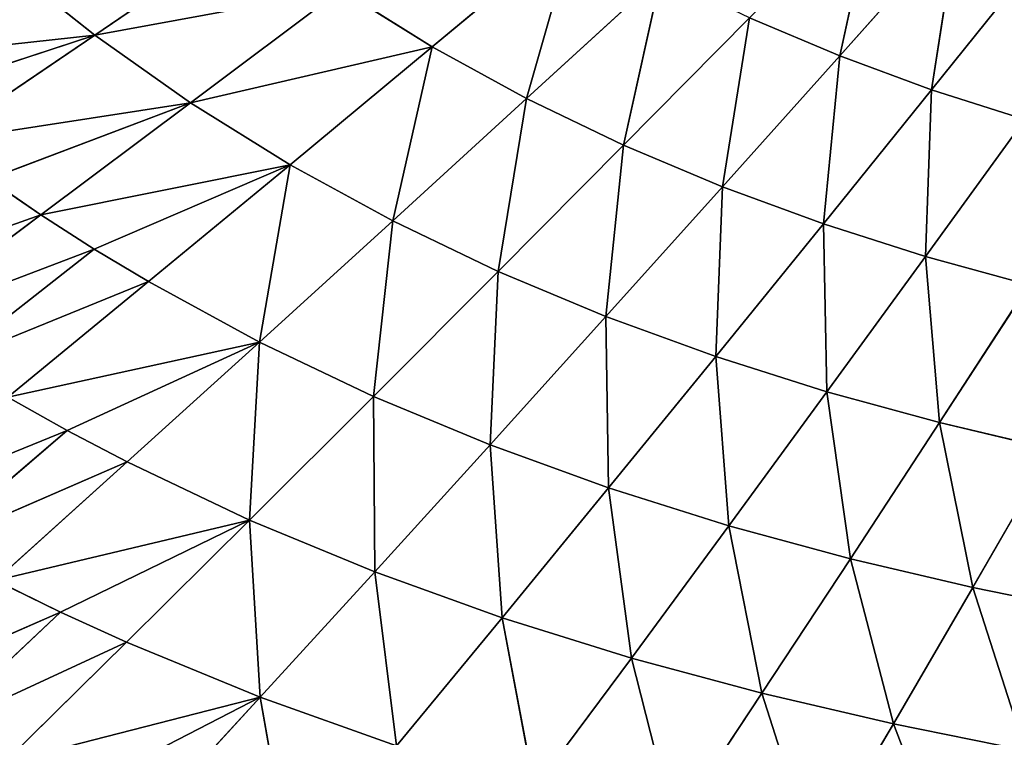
# Model space of a CAD drawing. Extents: x 0 to 605, y 0 to 400.
# Tile 241 of 256: x 208 to 254, y 104 to 138. Entities that reach past the tile are written whole.
import ezdxf

# ---------------------------------------------------------------- set-up
doc = ezdxf.new("R2010")
doc.units = 0
doc.header["$LTSCALE"] = 25.4
doc.layers.get('0').update_dxf_attribs({"linetype": 'CONTINUOUS'})

# ---------------------------------------------------------------- blocks, each defined once
blk = doc.blocks.new('ATLANTA610_-_S_STL')
at = {"color": 0}
for p, q in [((220.931, 34.118, 302.026), (219.474, 32.551, 293.839)), ((220.931, 34.118, 302.026), (219.474, 32.551, 293.839)), ((200.995, 33.674, 293.846), (210.142, 32.366, 289.86)), ((200.995, 33.674, 293.846), (210.142, 32.366, 289.86)), ((204.229, 33.742, 295.417), (210.142, 32.366, 289.86)), ((204.229, 33.742, 295.417), (210.142, 32.366, 289.86)), ((204.229, 33.742, 295.417), (213.219, 32.426, 291.264)), ((204.229, 33.742, 295.417), (213.219, 32.426, 291.264)), ((207.502, 33.813, 296.903), (213.219, 32.426, 291.264)), ((207.502, 33.813, 296.903), (213.219, 32.426, 291.264)), ((219.474, 32.551, 293.839), (210.813, 33.886, 298.304)), ((219.474, 32.551, 293.839), (210.813, 33.886, 298.304)), ((219.474, 32.551, 293.839), (214.157, 33.961, 299.624)), ((219.474, 32.551, 293.839), (214.157, 33.961, 299.624)), ((249.081, 31.791, 295.075), (251.98, 33.272, 302.667)), ((249.081, 31.791, 295.075), (251.98, 33.272, 302.667)), ((232.299, 32.822, 298.111), (230.788, 31.429, 290.121)), ((232.299, 32.822, 298.111), (230.788, 31.429, 290.121)), ((232.299, 32.822, 298.111), (236.829, 31.545, 292.005)), ((232.299, 32.822, 298.111), (236.829, 31.545, 292.005)), ((236.829, 31.545, 292.005), (238.824, 32.966, 299.848)), ((236.829, 31.545, 292.005), (238.824, 32.966, 299.848)), ((242.934, 31.665, 293.648), (238.824, 32.966, 299.848)), ((242.934, 31.665, 293.648), (238.824, 32.966, 299.848)), ((245.394, 33.117, 301.354), (242.934, 31.665, 293.648)), ((245.394, 33.117, 301.354), (242.934, 31.665, 293.648)), ((245.394, 33.117, 301.354), (249.081, 31.791, 295.075)), ((245.394, 33.117, 301.354), (249.081, 31.791, 295.075)), ((213.253, 31.115, 282.834), (204.102, 32.253, 286.807)), ((213.253, 31.115, 282.834), (204.102, 32.253, 286.807)), ((210.445, 31.069, 281.361), (204.102, 32.253, 286.807)), ((210.445, 31.069, 281.361), (204.102, 32.253, 286.807)), ((210.142, 32.366, 289.86), (207.102, 32.308, 288.375)), ((210.142, 32.366, 289.86), (207.102, 32.308, 288.375)), ((213.253, 31.115, 282.834), (207.102, 32.308, 288.375)), ((213.253, 31.115, 282.834), (207.102, 32.308, 288.375)), ((213.219, 32.426, 291.264), (210.142, 32.366, 289.86)), ((213.219, 32.426, 291.264), (210.142, 32.366, 289.86)), ((218.977, 31.214, 285.551), (210.142, 32.366, 289.86)), ((218.977, 31.214, 285.551), (210.142, 32.366, 289.86)), ((219.474, 32.551, 293.839), (213.219, 32.426, 291.264)), ((219.474, 32.551, 293.839), (213.219, 32.426, 291.264)), ((218.977, 31.214, 285.551), (213.219, 32.426, 291.264)), ((218.977, 31.214, 285.551), (213.219, 32.426, 291.264)), ((219.474, 32.551, 293.839), (218.977, 31.214, 285.551)), ((219.474, 32.551, 293.839), (218.977, 31.214, 285.551)), ((219.474, 32.551, 293.839), (225.842, 32.683, 296.115)), ((219.474, 32.551, 293.839), (225.842, 32.683, 296.115)), ((219.474, 32.551, 293.839), (224.83, 31.318, 287.975)), ((219.474, 32.551, 293.839), (224.83, 31.318, 287.975)), ((225.842, 32.683, 296.115), (224.83, 31.318, 287.975)), ((225.842, 32.683, 296.115), (224.83, 31.318, 287.975)), ((225.842, 32.683, 296.115), (230.788, 31.429, 290.121)), ((225.842, 32.683, 296.115), (230.788, 31.429, 290.121)), ((201.145, 32.199, 285.155), (210.445, 31.069, 281.361)), ((201.145, 32.199, 285.155), (210.445, 31.069, 281.361)), ((249.081, 31.791, 295.075), (242.934, 31.665, 293.648)), ((249.081, 31.791, 295.075), (242.934, 31.665, 293.648)), ((249.081, 31.791, 295.075), (247.071, 30.531, 287.361)), ((249.081, 31.791, 295.075), (247.071, 30.531, 287.361)), ((249.081, 31.791, 295.075), (255.242, 31.921, 296.322)), ((249.081, 31.791, 295.075), (255.242, 31.921, 296.322)), ((249.081, 31.791, 295.075), (252.792, 30.634, 288.704)), ((249.081, 31.791, 295.075), (252.792, 30.634, 288.704)), ((252.792, 30.634, 288.704), (255.242, 31.921, 296.322)), ((252.792, 30.634, 288.704), (255.242, 31.921, 296.322)), ((218.977, 31.214, 285.551), (224.83, 31.318, 287.975)), ((218.977, 31.214, 285.551), (224.83, 31.318, 287.975)), ((224.83, 31.318, 287.975), (224.773, 30.157, 279.769)), ((224.83, 31.318, 287.975), (224.773, 30.157, 279.769)), ((224.83, 31.318, 287.975), (230.788, 31.429, 290.121)), ((224.83, 31.318, 287.975), (230.788, 31.429, 290.121)), ((224.83, 31.318, 287.975), (230.221, 30.244, 282.038)), ((224.83, 31.318, 287.975), (230.221, 30.244, 282.038)), ((230.788, 31.429, 290.121), (230.221, 30.244, 282.038)), ((230.788, 31.429, 290.121), (230.221, 30.244, 282.038)), ((236.829, 31.545, 292.005), (230.788, 31.429, 290.121)), ((236.829, 31.545, 292.005), (230.788, 31.429, 290.121)), ((235.766, 30.335, 284.049), (230.788, 31.429, 290.121)), ((235.766, 30.335, 284.049), (230.788, 31.429, 290.121)), ((236.829, 31.545, 292.005), (235.766, 30.335, 284.049)), ((236.829, 31.545, 292.005), (235.766, 30.335, 284.049)), ((236.829, 31.545, 292.005), (242.934, 31.665, 293.648)), ((236.829, 31.545, 292.005), (242.934, 31.665, 293.648)), ((236.829, 31.545, 292.005), (241.389, 30.431, 285.816)), ((236.829, 31.545, 292.005), (241.389, 30.431, 285.816)), ((241.389, 30.431, 285.816), (242.934, 31.665, 293.648)), ((241.389, 30.431, 285.816), (242.934, 31.665, 293.648)), ((247.071, 30.531, 287.361), (242.934, 31.665, 293.648)), ((247.071, 30.531, 287.361), (242.934, 31.665, 293.648)), ((199.651, 30.9, 274.674), (209.227, 29.93, 271.277)), ((199.651, 30.9, 274.674), (209.227, 29.93, 271.277)), ((202.278, 30.939, 276.464), (209.227, 29.93, 271.277)), ((202.278, 30.939, 276.464), (209.227, 29.93, 271.277)), ((202.278, 30.939, 276.464), (211.719, 29.964, 272.875)), ((202.278, 30.939, 276.464), (211.719, 29.964, 272.875)), ((204.955, 30.981, 278.176), (211.719, 29.964, 272.875)), ((204.955, 30.981, 278.176), (211.719, 29.964, 272.875)), ((204.955, 30.981, 278.176), (214.255, 30, 274.4)), ((204.955, 30.981, 278.176), (214.255, 30, 274.4)), ((207.678, 31.024, 279.808), (210.445, 31.069, 281.361)), ((207.678, 31.024, 279.808), (210.445, 31.069, 281.361)), ((207.678, 31.024, 279.808), (214.255, 30, 274.4)), ((207.678, 31.024, 279.808), (214.255, 30, 274.4)), ((213.253, 31.115, 282.834), (210.445, 31.069, 281.361)), ((213.253, 31.115, 282.834), (210.445, 31.069, 281.361)), ((219.444, 30.076, 277.228), (210.445, 31.069, 281.361)), ((219.444, 30.076, 277.228), (210.445, 31.069, 281.361)), ((213.253, 31.115, 282.834), (218.977, 31.214, 285.551)), ((213.253, 31.115, 282.834), (218.977, 31.214, 285.551)), ((219.444, 30.076, 277.228), (213.253, 31.115, 282.834)), ((219.444, 30.076, 277.228), (213.253, 31.115, 282.834)), ((218.977, 31.214, 285.551), (219.444, 30.076, 277.228)), ((218.977, 31.214, 285.551), (219.444, 30.076, 277.228)), ((218.977, 31.214, 285.551), (224.773, 30.157, 279.769)), ((218.977, 31.214, 285.551), (224.773, 30.157, 279.769)), ((241.389, 30.431, 285.816), (235.766, 30.335, 284.049)), ((241.389, 30.431, 285.816), (235.766, 30.335, 284.049)), ((240.774, 29.383, 277.905), (241.389, 30.431, 285.816)), ((240.774, 29.383, 277.905), (241.389, 30.431, 285.816)), ((241.389, 30.431, 285.816), (247.071, 30.531, 287.361)), ((241.389, 30.431, 285.816), (247.071, 30.531, 287.361)), ((241.389, 30.431, 285.816), (245.976, 29.461, 279.553)), ((241.389, 30.431, 285.816), (245.976, 29.461, 279.553)), ((245.976, 29.461, 279.553), (247.071, 30.531, 287.361)), ((245.976, 29.461, 279.553), (247.071, 30.531, 287.361)), ((252.792, 30.634, 288.704), (247.071, 30.531, 287.361)), ((252.792, 30.634, 288.704), (247.071, 30.531, 287.361)), ((251.232, 29.543, 280.994), (247.071, 30.531, 287.361)), ((251.232, 29.543, 280.994), (247.071, 30.531, 287.361)), ((252.792, 30.634, 288.704), (251.232, 29.543, 280.994)), ((252.792, 30.634, 288.704), (251.232, 29.543, 280.994)), ((252.792, 30.634, 288.704), (258.526, 30.741, 289.882)), ((252.792, 30.634, 288.704), (258.526, 30.741, 289.882)), ((252.792, 30.634, 288.704), (256.525, 29.627, 282.251)), ((252.792, 30.634, 288.704), (256.525, 29.627, 282.251)), ((206.781, 29.897, 269.606), (209.227, 29.93, 271.277)), ((206.781, 29.897, 269.606), (209.227, 29.93, 271.277)), ((209.227, 29.93, 271.277), (211.719, 29.964, 272.875)), ((209.227, 29.93, 271.277), (211.719, 29.964, 272.875)), ((216.218, 29.052, 266.037), (209.227, 29.93, 271.277)), ((216.218, 29.052, 266.037), (209.227, 29.93, 271.277)), ((211.719, 29.964, 272.875), (214.255, 30, 274.4)), ((211.719, 29.964, 272.875), (214.255, 30, 274.4)), ((220.871, 29.109, 268.936), (211.719, 29.964, 272.875)), ((220.871, 29.109, 268.936), (211.719, 29.964, 272.875)), ((219.444, 30.076, 277.228), (214.255, 30, 274.4)), ((219.444, 30.076, 277.228), (214.255, 30, 274.4)), ((220.871, 29.109, 268.936), (214.255, 30, 274.4)), ((220.871, 29.109, 268.936), (214.255, 30, 274.4)), ((219.444, 30.076, 277.228), (224.773, 30.157, 279.769)), ((219.444, 30.076, 277.228), (224.773, 30.157, 279.769)), ((219.444, 30.076, 277.228), (220.871, 29.109, 268.936)), ((219.444, 30.076, 277.228), (220.871, 29.109, 268.936)), ((219.444, 30.076, 277.228), (225.672, 29.171, 271.562)), ((219.444, 30.076, 277.228), (225.672, 29.171, 271.562)), ((224.773, 30.157, 279.769), (230.221, 30.244, 282.038)), ((224.773, 30.157, 279.769), (230.221, 30.244, 282.038)), ((224.773, 30.157, 279.769), (225.672, 29.171, 271.562)), ((224.773, 30.157, 279.769), (225.672, 29.171, 271.562)), ((224.773, 30.157, 279.769), (230.603, 29.238, 273.923)), ((224.773, 30.157, 279.769), (230.603, 29.238, 273.923)), ((235.766, 30.335, 284.049), (230.221, 30.244, 282.038)), ((235.766, 30.335, 284.049), (230.221, 30.244, 282.038)), ((230.221, 30.244, 282.038), (230.603, 29.238, 273.923)), ((235.643, 29.309, 276.033), (230.221, 30.244, 282.038)), ((235.643, 29.309, 276.033), (230.221, 30.244, 282.038)), ((230.221, 30.244, 282.038), (230.603, 29.238, 273.923)), ((235.766, 30.335, 284.049), (235.643, 29.309, 276.033)), ((235.766, 30.335, 284.049), (235.643, 29.309, 276.033)), ((240.774, 29.383, 277.905), (235.766, 30.335, 284.049)), ((240.774, 29.383, 277.905), (235.766, 30.335, 284.049)), ((202.042, 29.836, 266.057), (211.737, 29, 262.872)), ((202.042, 29.836, 266.057), (211.737, 29, 262.872)), ((211.737, 29, 262.872), (204.385, 29.866, 267.866)), ((211.737, 29, 262.872), (204.385, 29.866, 267.866)), ((216.218, 29.052, 266.037), (206.781, 29.897, 269.606)), ((216.218, 29.052, 266.037), (206.781, 29.897, 269.606)), ((245.976, 29.461, 279.553), (251.232, 29.543, 280.994)), ((245.976, 29.461, 279.553), (251.232, 29.543, 280.994)), ((250.587, 28.621, 273.22), (251.232, 29.543, 280.994)), ((250.587, 28.621, 273.22), (251.232, 29.543, 280.994)), ((256.525, 29.627, 282.251), (251.232, 29.543, 280.994)), ((256.525, 29.627, 282.251), (251.232, 29.543, 280.994)), ((255.416, 28.687, 274.555), (251.232, 29.543, 280.994)), ((255.416, 28.687, 274.555), (251.232, 29.543, 280.994)), ((216.218, 29.052, 266.037), (211.737, 29, 262.872)), ((216.218, 29.052, 266.037), (211.737, 29, 262.872)), ((220.871, 29.109, 268.936), (216.218, 29.052, 266.037)), ((220.871, 29.109, 268.936), (216.218, 29.052, 266.037)), ((216.218, 29.052, 266.037), (223.246, 28.291, 260.748)), ((216.218, 29.052, 266.037), (223.246, 28.291, 260.748)), ((216.218, 29.052, 266.037), (227.522, 28.337, 263.419)), ((216.218, 29.052, 266.037), (227.522, 28.337, 263.419)), ((220.871, 29.109, 268.936), (225.672, 29.171, 271.562)), ((220.871, 29.109, 268.936), (225.672, 29.171, 271.562)), ((220.871, 29.109, 268.936), (227.522, 28.337, 263.419)), ((220.871, 29.109, 268.936), (227.522, 28.337, 263.419)), ((225.672, 29.171, 271.562), (230.603, 29.238, 273.923)), ((225.672, 29.171, 271.562), (230.603, 29.238, 273.923)), ((225.672, 29.171, 271.562), (227.522, 28.337, 263.419)), ((225.672, 29.171, 271.562), (227.522, 28.337, 263.419)), ((225.672, 29.171, 271.562), (231.934, 28.388, 265.84)), ((225.672, 29.171, 271.562), (231.934, 28.388, 265.84)), ((235.643, 29.309, 276.033), (230.603, 29.238, 273.923)), ((235.643, 29.309, 276.033), (230.603, 29.238, 273.923)), ((230.603, 29.238, 273.923), (231.934, 28.388, 265.84)), ((236.464, 28.441, 268.018), (230.603, 29.238, 273.923)), ((236.464, 28.441, 268.018), (230.603, 29.238, 273.923)), ((230.603, 29.238, 273.923), (231.934, 28.388, 265.84)), ((240.774, 29.383, 277.905), (235.643, 29.309, 276.033)), ((240.774, 29.383, 277.905), (235.643, 29.309, 276.033)), ((235.643, 29.309, 276.033), (236.464, 28.441, 268.018)), ((241.095, 28.498, 269.966), (235.643, 29.309, 276.033)), ((241.095, 28.498, 269.966), (235.643, 29.309, 276.033)), ((235.643, 29.309, 276.033), (236.464, 28.441, 268.018)), ((240.774, 29.383, 277.905), (245.976, 29.461, 279.553)), ((240.774, 29.383, 277.905), (245.976, 29.461, 279.553)), ((241.095, 28.498, 269.966), (240.774, 29.383, 277.905)), ((240.774, 29.383, 277.905), (245.808, 28.558, 271.696)), ((240.774, 29.383, 277.905), (245.808, 28.558, 271.696)), ((241.095, 28.498, 269.966), (240.774, 29.383, 277.905)), ((245.808, 28.558, 271.696), (245.976, 29.461, 279.553)), ((245.808, 28.558, 271.696), (245.976, 29.461, 279.553)), ((245.976, 29.461, 279.553), (250.587, 28.621, 273.22)), ((245.976, 29.461, 279.553), (250.587, 28.621, 273.22)), ((207.451, 28.952, 259.456), (211.737, 29, 262.872)), ((207.451, 28.952, 259.456), (211.737, 29, 262.872)), ((219.128, 28.249, 257.834), (211.737, 29, 262.872)), ((211.737, 29, 262.872), (223.246, 28.291, 260.748)), ((211.737, 29, 262.872), (223.246, 28.291, 260.748)), ((219.128, 28.249, 257.834), (211.737, 29, 262.872)), ((241.095, 28.498, 269.966), (245.808, 28.558, 271.696)), ((241.095, 28.498, 269.966), (245.808, 28.558, 271.696)), ((245.808, 28.558, 271.696), (250.587, 28.621, 273.22)), ((245.808, 28.558, 271.696), (250.587, 28.621, 273.22)), ((246.573, 27.801, 263.843), (245.808, 28.558, 271.696)), ((245.808, 28.558, 271.696), (250.867, 27.848, 265.427)), ((246.573, 27.801, 263.843), (245.808, 28.558, 271.696)), ((245.808, 28.558, 271.696), (250.867, 27.848, 265.427)), ((250.587, 28.621, 273.22), (255.416, 28.687, 274.555)), ((250.587, 28.621, 273.22), (255.416, 28.687, 274.555)), ((250.867, 27.848, 265.427), (250.587, 28.621, 273.22)), ((250.587, 28.621, 273.22), (255.221, 27.898, 266.824)), ((250.867, 27.848, 265.427), (250.587, 28.621, 273.22)), ((250.587, 28.621, 273.22), (255.221, 27.898, 266.824)), ((227.522, 28.337, 263.419), (223.246, 28.291, 260.748)), ((227.522, 28.337, 263.419), (223.246, 28.291, 260.748)), ((227.522, 28.337, 263.419), (231.934, 28.388, 265.84)), ((227.522, 28.337, 263.419), (231.934, 28.388, 265.84)), ((227.522, 28.337, 263.419), (234.205, 27.673, 257.855)), ((227.522, 28.337, 263.419), (234.205, 27.673, 257.855)), ((236.464, 28.441, 268.018), (231.934, 28.388, 265.84)), ((236.464, 28.441, 268.018), (231.934, 28.388, 265.84)), ((231.934, 28.388, 265.84), (234.205, 27.673, 257.855)), ((238.226, 27.713, 260.068), (231.934, 28.388, 265.84)), ((238.226, 27.713, 260.068), (231.934, 28.388, 265.84)), ((231.934, 28.388, 265.84), (234.205, 27.673, 257.855)), ((241.095, 28.498, 269.966), (236.464, 28.441, 268.018)), ((241.095, 28.498, 269.966), (236.464, 28.441, 268.018)), ((236.464, 28.441, 268.018), (238.226, 27.713, 260.068)), ((242.354, 27.755, 262.06), (236.464, 28.441, 268.018)), ((242.354, 27.755, 262.06), (236.464, 28.441, 268.018)), ((236.464, 28.441, 268.018), (238.226, 27.713, 260.068)), ((241.095, 28.498, 269.966), (246.573, 27.801, 263.843)), ((242.354, 27.755, 262.06), (241.095, 28.498, 269.966)), ((241.095, 28.498, 269.966), (246.573, 27.801, 263.843)), ((242.354, 27.755, 262.06), (241.095, 28.498, 269.966)), ((246.573, 27.801, 263.843), (242.354, 27.755, 262.06)), ((246.573, 27.801, 263.843), (242.354, 27.755, 262.06)), ((250.867, 27.848, 265.427), (246.573, 27.801, 263.843)), ((250.867, 27.848, 265.427), (246.573, 27.801, 263.843)), ((246.573, 27.801, 263.843), (248.269, 27.169, 256.053)), ((246.573, 27.801, 263.843), (248.269, 27.169, 256.053)), ((246.573, 27.801, 263.843), (252.074, 27.204, 257.667)), ((246.573, 27.801, 263.843), (252.074, 27.204, 257.667)), ((255.221, 27.898, 266.824), (250.867, 27.848, 265.427)), ((255.221, 27.898, 266.824), (250.867, 27.848, 265.427)), ((250.867, 27.848, 265.427), (252.074, 27.204, 257.667)), ((250.867, 27.848, 265.427), (252.074, 27.204, 257.667)), ((250.867, 27.848, 265.427), (255.948, 27.241, 259.103)), ((250.867, 27.848, 265.427), (255.948, 27.241, 259.103))]:
    blk.add_line(p, q, dxfattribs=at)
mesh = blk.add_polyface(dxfattribs=at)
corners = [(220.931, 34.118, 302.026), (219.474, 32.551, 293.839), (214.157, 33.961, 299.624)]
mesh.append_faces([[corners[k] for k in face] for face in [(0, 1, 2)]], dxfattribs={"color": 0})
mesh = blk.add_polyface(dxfattribs=at)
corners = [(220.931, 34.118, 302.026), (225.842, 32.683, 296.115), (219.474, 32.551, 293.839)]
mesh.append_faces([[corners[k] for k in face] for face in [(0, 1, 2)]], dxfattribs={"color": 0})
mesh = blk.add_polyface(dxfattribs=at)
corners = [(204.229, 33.742, 295.417), (210.142, 32.366, 289.86), (200.995, 33.674, 293.846)]
mesh.append_faces([[corners[k] for k in face] for face in [(0, 1, 2)]], dxfattribs={"color": 0})
mesh = blk.add_polyface(dxfattribs=at)
corners = [(200.995, 33.674, 293.846), (210.142, 32.366, 289.86), (207.102, 32.308, 288.375)]
mesh.append_faces([[corners[k] for k in face] for face in [(0, 1, 2)]], dxfattribs={"color": 0})
mesh = blk.add_polyface(dxfattribs=at)
corners = [(207.502, 33.813, 296.903), (213.219, 32.426, 291.264), (204.229, 33.742, 295.417)]
mesh.append_faces([[corners[k] for k in face] for face in [(0, 1, 2)]], dxfattribs={"color": 0})
mesh = blk.add_polyface(dxfattribs=at)
corners = [(204.229, 33.742, 295.417), (213.219, 32.426, 291.264), (210.142, 32.366, 289.86)]
mesh.append_faces([[corners[k] for k in face] for face in [(0, 1, 2)]], dxfattribs={"color": 0})
mesh = blk.add_polyface(dxfattribs=at)
corners = [(207.502, 33.813, 296.903), (219.474, 32.551, 293.839), (213.219, 32.426, 291.264), (210.813, 33.886, 298.304)]
mesh.append_faces([[corners[k] for k in face] for face in [(0, 1, 2), (1, 0, 3)]], dxfattribs={"vtx0": -1, "color": 0})
mesh = blk.add_polyface(dxfattribs=at)
corners = [(214.157, 33.961, 299.624), (219.474, 32.551, 293.839), (210.813, 33.886, 298.304)]
mesh.append_faces([[corners[k] for k in face] for face in [(0, 1, 2)]], dxfattribs={"color": 0})
mesh = blk.add_polyface(dxfattribs=at)
corners = [(251.98, 33.272, 302.667), (249.081, 31.791, 295.075), (245.394, 33.117, 301.354)]
mesh.append_faces([[corners[k] for k in face] for face in [(0, 1, 2)]], dxfattribs={"color": 0})
mesh = blk.add_polyface(dxfattribs=at)
corners = [(251.98, 33.272, 302.667), (255.242, 31.921, 296.322), (249.081, 31.791, 295.075)]
mesh.append_faces([[corners[k] for k in face] for face in [(0, 1, 2)]], dxfattribs={"color": 0})
mesh = blk.add_polyface(dxfattribs=at)
corners = [(232.299, 32.822, 298.111), (230.788, 31.429, 290.121), (225.842, 32.683, 296.115)]
mesh.append_faces([[corners[k] for k in face] for face in [(0, 1, 2)]], dxfattribs={"color": 0})
mesh = blk.add_polyface(dxfattribs=at)
corners = [(232.299, 32.822, 298.111), (236.829, 31.545, 292.005), (230.788, 31.429, 290.121)]
mesh.append_faces([[corners[k] for k in face] for face in [(0, 1, 2)]], dxfattribs={"color": 0})
mesh = blk.add_polyface(dxfattribs=at)
corners = [(238.824, 32.966, 299.848), (236.829, 31.545, 292.005), (232.299, 32.822, 298.111)]
mesh.append_faces([[corners[k] for k in face] for face in [(0, 1, 2)]], dxfattribs={"color": 0})
mesh = blk.add_polyface(dxfattribs=at)
corners = [(238.824, 32.966, 299.848), (242.934, 31.665, 293.648), (236.829, 31.545, 292.005)]
mesh.append_faces([[corners[k] for k in face] for face in [(0, 1, 2)]], dxfattribs={"color": 0})
mesh = blk.add_polyface(dxfattribs=at)
corners = [(245.394, 33.117, 301.354), (242.934, 31.665, 293.648), (238.824, 32.966, 299.848)]
mesh.append_faces([[corners[k] for k in face] for face in [(0, 1, 2)]], dxfattribs={"color": 0})
mesh = blk.add_polyface(dxfattribs=at)
corners = [(245.394, 33.117, 301.354), (249.081, 31.791, 295.075), (242.934, 31.665, 293.648)]
mesh.append_faces([[corners[k] for k in face] for face in [(0, 1, 2)]], dxfattribs={"color": 0})
mesh = blk.add_polyface(dxfattribs=at)
corners = [(204.102, 32.253, 286.807), (210.445, 31.069, 281.361), (201.145, 32.199, 285.155)]
mesh.append_faces([[corners[k] for k in face] for face in [(0, 1, 2)]], dxfattribs={"color": 0})
mesh = blk.add_polyface(dxfattribs=at)
corners = [(207.102, 32.308, 288.375), (213.253, 31.115, 282.834), (204.102, 32.253, 286.807)]
mesh.append_faces([[corners[k] for k in face] for face in [(0, 1, 2)]], dxfattribs={"color": 0})
mesh = blk.add_polyface(dxfattribs=at)
corners = [(204.102, 32.253, 286.807), (213.253, 31.115, 282.834), (210.445, 31.069, 281.361)]
mesh.append_faces([[corners[k] for k in face] for face in [(0, 1, 2)]], dxfattribs={"color": 0})
mesh = blk.add_polyface(dxfattribs=at)
corners = [(207.102, 32.308, 288.375), (218.977, 31.214, 285.551), (213.253, 31.115, 282.834), (210.142, 32.366, 289.86)]
mesh.append_faces([[corners[k] for k in face] for face in [(0, 1, 2), (1, 0, 3)]], dxfattribs={"vtx0": -1, "color": 0})
mesh = blk.add_polyface(dxfattribs=at)
corners = [(213.219, 32.426, 291.264), (218.977, 31.214, 285.551), (210.142, 32.366, 289.86)]
mesh.append_faces([[corners[k] for k in face] for face in [(0, 1, 2)]], dxfattribs={"color": 0})
mesh = blk.add_polyface(dxfattribs=at)
corners = [(219.474, 32.551, 293.839), (218.977, 31.214, 285.551), (213.219, 32.426, 291.264)]
mesh.append_faces([[corners[k] for k in face] for face in [(0, 1, 2)]], dxfattribs={"color": 0})
mesh = blk.add_polyface(dxfattribs=at)
corners = [(219.474, 32.551, 293.839), (224.83, 31.318, 287.975), (218.977, 31.214, 285.551)]
mesh.append_faces([[corners[k] for k in face] for face in [(0, 1, 2)]], dxfattribs={"color": 0})
mesh = blk.add_polyface(dxfattribs=at)
corners = [(225.842, 32.683, 296.115), (224.83, 31.318, 287.975), (219.474, 32.551, 293.839)]
mesh.append_faces([[corners[k] for k in face] for face in [(0, 1, 2)]], dxfattribs={"color": 0})
mesh = blk.add_polyface(dxfattribs=at)
corners = [(225.842, 32.683, 296.115), (230.788, 31.429, 290.121), (224.83, 31.318, 287.975)]
mesh.append_faces([[corners[k] for k in face] for face in [(0, 1, 2)]], dxfattribs={"color": 0})
mesh = blk.add_polyface(dxfattribs=at)
corners = [(201.145, 32.199, 285.155), (210.445, 31.069, 281.361), (207.678, 31.024, 279.808)]
mesh.append_faces([[corners[k] for k in face] for face in [(0, 1, 2)]], dxfattribs={"color": 0})
mesh = blk.add_polyface(dxfattribs=at)
corners = [(249.081, 31.791, 295.075), (247.071, 30.531, 287.361), (242.934, 31.665, 293.648)]
mesh.append_faces([[corners[k] for k in face] for face in [(0, 1, 2)]], dxfattribs={"color": 0})
mesh = blk.add_polyface(dxfattribs=at)
corners = [(249.081, 31.791, 295.075), (252.792, 30.634, 288.704), (247.071, 30.531, 287.361)]
mesh.append_faces([[corners[k] for k in face] for face in [(0, 1, 2)]], dxfattribs={"color": 0})
mesh = blk.add_polyface(dxfattribs=at)
corners = [(255.242, 31.921, 296.322), (252.792, 30.634, 288.704), (249.081, 31.791, 295.075)]
mesh.append_faces([[corners[k] for k in face] for face in [(0, 1, 2)]], dxfattribs={"color": 0})
mesh = blk.add_polyface(dxfattribs=at)
corners = [(255.242, 31.921, 296.322), (258.526, 30.741, 289.882), (252.792, 30.634, 288.704)]
mesh.append_faces([[corners[k] for k in face] for face in [(0, 1, 2)]], dxfattribs={"color": 0})
mesh = blk.add_polyface(dxfattribs=at)
corners = [(224.83, 31.318, 287.975), (224.773, 30.157, 279.769), (218.977, 31.214, 285.551)]
mesh.append_faces([[corners[k] for k in face] for face in [(0, 1, 2)]], dxfattribs={"color": 0})
mesh = blk.add_polyface(dxfattribs=at)
corners = [(224.83, 31.318, 287.975), (230.221, 30.244, 282.038), (224.773, 30.157, 279.769)]
mesh.append_faces([[corners[k] for k in face] for face in [(0, 1, 2)]], dxfattribs={"color": 0})
mesh = blk.add_polyface(dxfattribs=at)
corners = [(230.788, 31.429, 290.121), (230.221, 30.244, 282.038), (224.83, 31.318, 287.975)]
mesh.append_faces([[corners[k] for k in face] for face in [(0, 1, 2)]], dxfattribs={"color": 0})
mesh = blk.add_polyface(dxfattribs=at)
corners = [(230.788, 31.429, 290.121), (235.766, 30.335, 284.049), (230.221, 30.244, 282.038)]
mesh.append_faces([[corners[k] for k in face] for face in [(0, 1, 2)]], dxfattribs={"color": 0})
mesh = blk.add_polyface(dxfattribs=at)
corners = [(236.829, 31.545, 292.005), (235.766, 30.335, 284.049), (230.788, 31.429, 290.121)]
mesh.append_faces([[corners[k] for k in face] for face in [(0, 1, 2)]], dxfattribs={"color": 0})
mesh = blk.add_polyface(dxfattribs=at)
corners = [(236.829, 31.545, 292.005), (241.389, 30.431, 285.816), (235.766, 30.335, 284.049)]
mesh.append_faces([[corners[k] for k in face] for face in [(0, 1, 2)]], dxfattribs={"color": 0})
mesh = blk.add_polyface(dxfattribs=at)
corners = [(242.934, 31.665, 293.648), (241.389, 30.431, 285.816), (236.829, 31.545, 292.005)]
mesh.append_faces([[corners[k] for k in face] for face in [(0, 1, 2)]], dxfattribs={"color": 0})
mesh = blk.add_polyface(dxfattribs=at)
corners = [(242.934, 31.665, 293.648), (247.071, 30.531, 287.361), (241.389, 30.431, 285.816)]
mesh.append_faces([[corners[k] for k in face] for face in [(0, 1, 2)]], dxfattribs={"color": 0})
mesh = blk.add_polyface(dxfattribs=at)
corners = [(202.278, 30.939, 276.464), (209.227, 29.93, 271.277), (199.651, 30.9, 274.674)]
mesh.append_faces([[corners[k] for k in face] for face in [(0, 1, 2)]], dxfattribs={"color": 0})
mesh = blk.add_polyface(dxfattribs=at)
corners = [(199.651, 30.9, 274.674), (209.227, 29.93, 271.277), (206.781, 29.897, 269.606)]
mesh.append_faces([[corners[k] for k in face] for face in [(0, 1, 2)]], dxfattribs={"color": 0})
mesh = blk.add_polyface(dxfattribs=at)
corners = [(204.955, 30.981, 278.176), (211.719, 29.964, 272.875), (202.278, 30.939, 276.464)]
mesh.append_faces([[corners[k] for k in face] for face in [(0, 1, 2)]], dxfattribs={"color": 0})
mesh = blk.add_polyface(dxfattribs=at)
corners = [(202.278, 30.939, 276.464), (211.719, 29.964, 272.875), (209.227, 29.93, 271.277)]
mesh.append_faces([[corners[k] for k in face] for face in [(0, 1, 2)]], dxfattribs={"color": 0})
mesh = blk.add_polyface(dxfattribs=at)
corners = [(207.678, 31.024, 279.808), (214.255, 30, 274.4), (204.955, 30.981, 278.176)]
mesh.append_faces([[corners[k] for k in face] for face in [(0, 1, 2)]], dxfattribs={"color": 0})
mesh = blk.add_polyface(dxfattribs=at)
corners = [(204.955, 30.981, 278.176), (214.255, 30, 274.4), (211.719, 29.964, 272.875)]
mesh.append_faces([[corners[k] for k in face] for face in [(0, 1, 2)]], dxfattribs={"color": 0})
mesh = blk.add_polyface(dxfattribs=at)
corners = [(207.678, 31.024, 279.808), (219.444, 30.076, 277.228), (214.255, 30, 274.4), (210.445, 31.069, 281.361)]
mesh.append_faces([[corners[k] for k in face] for face in [(0, 1, 2), (1, 0, 3)]], dxfattribs={"vtx0": -1, "color": 0})
mesh = blk.add_polyface(dxfattribs=at)
corners = [(213.253, 31.115, 282.834), (219.444, 30.076, 277.228), (210.445, 31.069, 281.361)]
mesh.append_faces([[corners[k] for k in face] for face in [(0, 1, 2)]], dxfattribs={"color": 0})
mesh = blk.add_polyface(dxfattribs=at)
corners = [(218.977, 31.214, 285.551), (219.444, 30.076, 277.228), (213.253, 31.115, 282.834)]
mesh.append_faces([[corners[k] for k in face] for face in [(0, 1, 2)]], dxfattribs={"color": 0})
mesh = blk.add_polyface(dxfattribs=at)
corners = [(218.977, 31.214, 285.551), (224.773, 30.157, 279.769), (219.444, 30.076, 277.228)]
mesh.append_faces([[corners[k] for k in face] for face in [(0, 1, 2)]], dxfattribs={"color": 0})
mesh = blk.add_polyface(dxfattribs=at)
corners = [(241.389, 30.431, 285.816), (240.774, 29.383, 277.905), (235.766, 30.335, 284.049)]
mesh.append_faces([[corners[k] for k in face] for face in [(0, 1, 2)]], dxfattribs={"color": 0})
mesh = blk.add_polyface(dxfattribs=at)
corners = [(241.389, 30.431, 285.816), (245.976, 29.461, 279.553), (240.774, 29.383, 277.905)]
mesh.append_faces([[corners[k] for k in face] for face in [(0, 1, 2)]], dxfattribs={"color": 0})
mesh = blk.add_polyface(dxfattribs=at)
corners = [(247.071, 30.531, 287.361), (245.976, 29.461, 279.553), (241.389, 30.431, 285.816)]
mesh.append_faces([[corners[k] for k in face] for face in [(0, 1, 2)]], dxfattribs={"color": 0})
mesh = blk.add_polyface(dxfattribs=at)
corners = [(247.071, 30.531, 287.361), (251.232, 29.543, 280.994), (245.976, 29.461, 279.553)]
mesh.append_faces([[corners[k] for k in face] for face in [(0, 1, 2)]], dxfattribs={"color": 0})
mesh = blk.add_polyface(dxfattribs=at)
corners = [(252.792, 30.634, 288.704), (251.232, 29.543, 280.994), (247.071, 30.531, 287.361)]
mesh.append_faces([[corners[k] for k in face] for face in [(0, 1, 2)]], dxfattribs={"color": 0})
mesh = blk.add_polyface(dxfattribs=at)
corners = [(252.792, 30.634, 288.704), (256.525, 29.627, 282.251), (251.232, 29.543, 280.994)]
mesh.append_faces([[corners[k] for k in face] for face in [(0, 1, 2)]], dxfattribs={"color": 0})
mesh = blk.add_polyface(dxfattribs=at)
corners = [(258.526, 30.741, 289.882), (256.525, 29.627, 282.251), (252.792, 30.634, 288.704)]
mesh.append_faces([[corners[k] for k in face] for face in [(0, 1, 2)]], dxfattribs={"color": 0})
mesh = blk.add_polyface(dxfattribs=at)
corners = [(209.227, 29.93, 271.277), (216.218, 29.052, 266.037), (206.781, 29.897, 269.606)]
mesh.append_faces([[corners[k] for k in face] for face in [(0, 1, 2)]], dxfattribs={"color": 0})
mesh = blk.add_polyface(dxfattribs=at)
corners = [(209.227, 29.93, 271.277), (220.871, 29.109, 268.936), (216.218, 29.052, 266.037), (211.719, 29.964, 272.875)]
mesh.append_faces([[corners[k] for k in face] for face in [(0, 1, 2), (1, 0, 3)]], dxfattribs={"vtx0": -1, "color": 0})
mesh = blk.add_polyface(dxfattribs=at)
corners = [(214.255, 30, 274.4), (220.871, 29.109, 268.936), (211.719, 29.964, 272.875)]
mesh.append_faces([[corners[k] for k in face] for face in [(0, 1, 2)]], dxfattribs={"color": 0})
mesh = blk.add_polyface(dxfattribs=at)
corners = [(219.444, 30.076, 277.228), (220.871, 29.109, 268.936), (214.255, 30, 274.4)]
mesh.append_faces([[corners[k] for k in face] for face in [(0, 1, 2)]], dxfattribs={"color": 0})
mesh = blk.add_polyface(dxfattribs=at)
corners = [(224.773, 30.157, 279.769), (225.672, 29.171, 271.562), (219.444, 30.076, 277.228)]
mesh.append_faces([[corners[k] for k in face] for face in [(0, 1, 2)]], dxfattribs={"color": 0})
mesh = blk.add_polyface(dxfattribs=at)
corners = [(219.444, 30.076, 277.228), (225.672, 29.171, 271.562), (220.871, 29.109, 268.936)]
mesh.append_faces([[corners[k] for k in face] for face in [(0, 1, 2)]], dxfattribs={"color": 0})
mesh = blk.add_polyface(dxfattribs=at)
corners = [(230.221, 30.244, 282.038), (230.603, 29.238, 273.923), (224.773, 30.157, 279.769)]
mesh.append_faces([[corners[k] for k in face] for face in [(0, 1, 2)]], dxfattribs={"color": 0})
mesh = blk.add_polyface(dxfattribs=at)
corners = [(224.773, 30.157, 279.769), (230.603, 29.238, 273.923), (225.672, 29.171, 271.562)]
mesh.append_faces([[corners[k] for k in face] for face in [(0, 1, 2)]], dxfattribs={"color": 0})
mesh = blk.add_polyface(dxfattribs=at)
corners = [(235.766, 30.335, 284.049), (235.643, 29.309, 276.033), (230.221, 30.244, 282.038)]
mesh.append_faces([[corners[k] for k in face] for face in [(0, 1, 2)]], dxfattribs={"color": 0})
mesh = blk.add_polyface(dxfattribs=at)
corners = [(230.221, 30.244, 282.038), (235.643, 29.309, 276.033), (230.603, 29.238, 273.923)]
mesh.append_faces([[corners[k] for k in face] for face in [(0, 1, 2)]], dxfattribs={"color": 0})
mesh = blk.add_polyface(dxfattribs=at)
corners = [(235.766, 30.335, 284.049), (240.774, 29.383, 277.905), (235.643, 29.309, 276.033)]
mesh.append_faces([[corners[k] for k in face] for face in [(0, 1, 2)]], dxfattribs={"color": 0})
mesh = blk.add_polyface(dxfattribs=at)
corners = [(199.756, 29.809, 264.181), (211.737, 29, 262.872), (207.451, 28.952, 259.456), (202.042, 29.836, 266.057)]
mesh.append_faces([[corners[k] for k in face] for face in [(0, 1, 2), (1, 0, 3)]], dxfattribs={"vtx0": -1, "color": 0})
mesh = blk.add_polyface(dxfattribs=at)
corners = [(204.385, 29.866, 267.866), (211.737, 29, 262.872), (202.042, 29.836, 266.057)]
mesh.append_faces([[corners[k] for k in face] for face in [(0, 1, 2)]], dxfattribs={"color": 0})
mesh = blk.add_polyface(dxfattribs=at)
corners = [(204.385, 29.866, 267.866), (216.218, 29.052, 266.037), (211.737, 29, 262.872), (206.781, 29.897, 269.606)]
mesh.append_faces([[corners[k] for k in face] for face in [(0, 1, 2), (1, 0, 3)]], dxfattribs={"vtx0": -1, "color": 0})
mesh = blk.add_polyface(dxfattribs=at)
corners = [(251.232, 29.543, 280.994), (250.587, 28.621, 273.22), (245.976, 29.461, 279.553)]
mesh.append_faces([[corners[k] for k in face] for face in [(0, 1, 2)]], dxfattribs={"color": 0})
mesh = blk.add_polyface(dxfattribs=at)
corners = [(251.232, 29.543, 280.994), (255.416, 28.687, 274.555), (250.587, 28.621, 273.22)]
mesh.append_faces([[corners[k] for k in face] for face in [(0, 1, 2)]], dxfattribs={"color": 0})
mesh = blk.add_polyface(dxfattribs=at)
corners = [(256.525, 29.627, 282.251), (255.416, 28.687, 274.555), (251.232, 29.543, 280.994)]
mesh.append_faces([[corners[k] for k in face] for face in [(0, 1, 2)]], dxfattribs={"color": 0})
mesh = blk.add_polyface(dxfattribs=at)
corners = [(216.218, 29.052, 266.037), (223.246, 28.291, 260.748), (211.737, 29, 262.872)]
mesh.append_faces([[corners[k] for k in face] for face in [(0, 1, 2)]], dxfattribs={"color": 0})
mesh = blk.add_polyface(dxfattribs=at)
corners = [(220.871, 29.109, 268.936), (227.522, 28.337, 263.419), (216.218, 29.052, 266.037)]
mesh.append_faces([[corners[k] for k in face] for face in [(0, 1, 2)]], dxfattribs={"color": 0})
mesh = blk.add_polyface(dxfattribs=at)
corners = [(216.218, 29.052, 266.037), (227.522, 28.337, 263.419), (223.246, 28.291, 260.748)]
mesh.append_faces([[corners[k] for k in face] for face in [(0, 1, 2)]], dxfattribs={"color": 0})
mesh = blk.add_polyface(dxfattribs=at)
corners = [(225.672, 29.171, 271.562), (227.522, 28.337, 263.419), (220.871, 29.109, 268.936)]
mesh.append_faces([[corners[k] for k in face] for face in [(0, 1, 2)]], dxfattribs={"color": 0})
mesh = blk.add_polyface(dxfattribs=at)
corners = [(230.603, 29.238, 273.923), (231.934, 28.388, 265.84), (225.672, 29.171, 271.562)]
mesh.append_faces([[corners[k] for k in face] for face in [(0, 1, 2)]], dxfattribs={"color": 0})
mesh = blk.add_polyface(dxfattribs=at)
corners = [(225.672, 29.171, 271.562), (231.934, 28.388, 265.84), (227.522, 28.337, 263.419)]
mesh.append_faces([[corners[k] for k in face] for face in [(0, 1, 2)]], dxfattribs={"color": 0})
mesh = blk.add_polyface(dxfattribs=at)
corners = [(235.643, 29.309, 276.033), (236.464, 28.441, 268.018), (230.603, 29.238, 273.923)]
mesh.append_faces([[corners[k] for k in face] for face in [(0, 1, 2)]], dxfattribs={"color": 0})
mesh = blk.add_polyface(dxfattribs=at)
corners = [(230.603, 29.238, 273.923), (236.464, 28.441, 268.018), (231.934, 28.388, 265.84)]
mesh.append_faces([[corners[k] for k in face] for face in [(0, 1, 2)]], dxfattribs={"color": 0})
mesh = blk.add_polyface(dxfattribs=at)
corners = [(240.774, 29.383, 277.905), (241.095, 28.498, 269.966), (235.643, 29.309, 276.033)]
mesh.append_faces([[corners[k] for k in face] for face in [(0, 1, 2)]], dxfattribs={"color": 0})
mesh = blk.add_polyface(dxfattribs=at)
corners = [(235.643, 29.309, 276.033), (241.095, 28.498, 269.966), (236.464, 28.441, 268.018)]
mesh.append_faces([[corners[k] for k in face] for face in [(0, 1, 2)]], dxfattribs={"color": 0})
mesh = blk.add_polyface(dxfattribs=at)
corners = [(245.976, 29.461, 279.553), (245.808, 28.558, 271.696), (240.774, 29.383, 277.905)]
mesh.append_faces([[corners[k] for k in face] for face in [(0, 1, 2)]], dxfattribs={"color": 0})
mesh = blk.add_polyface(dxfattribs=at)
corners = [(240.774, 29.383, 277.905), (245.808, 28.558, 271.696), (241.095, 28.498, 269.966)]
mesh.append_faces([[corners[k] for k in face] for face in [(0, 1, 2)]], dxfattribs={"color": 0})
mesh = blk.add_polyface(dxfattribs=at)
corners = [(245.976, 29.461, 279.553), (250.587, 28.621, 273.22), (245.808, 28.558, 271.696)]
mesh.append_faces([[corners[k] for k in face] for face in [(0, 1, 2)]], dxfattribs={"color": 0})
mesh = blk.add_polyface(dxfattribs=at)
corners = [(211.737, 29, 262.872), (219.128, 28.249, 257.834), (207.451, 28.952, 259.456)]
mesh.append_faces([[corners[k] for k in face] for face in [(0, 1, 2)]], dxfattribs={"color": 0})
mesh = blk.add_polyface(dxfattribs=at)
corners = [(211.737, 29, 262.872), (223.246, 28.291, 260.748), (219.128, 28.249, 257.834)]
mesh.append_faces([[corners[k] for k in face] for face in [(0, 1, 2)]], dxfattribs={"color": 0})
mesh = blk.add_polyface(dxfattribs=at)
corners = [(245.808, 28.558, 271.696), (246.573, 27.801, 263.843), (241.095, 28.498, 269.966)]
mesh.append_faces([[corners[k] for k in face] for face in [(0, 1, 2)]], dxfattribs={"color": 0})
mesh = blk.add_polyface(dxfattribs=at)
corners = [(250.587, 28.621, 273.22), (250.867, 27.848, 265.427), (245.808, 28.558, 271.696)]
mesh.append_faces([[corners[k] for k in face] for face in [(0, 1, 2)]], dxfattribs={"color": 0})
mesh = blk.add_polyface(dxfattribs=at)
corners = [(245.808, 28.558, 271.696), (250.867, 27.848, 265.427), (246.573, 27.801, 263.843)]
mesh.append_faces([[corners[k] for k in face] for face in [(0, 1, 2)]], dxfattribs={"color": 0})
mesh = blk.add_polyface(dxfattribs=at)
corners = [(255.416, 28.687, 274.555), (255.221, 27.898, 266.824), (250.587, 28.621, 273.22)]
mesh.append_faces([[corners[k] for k in face] for face in [(0, 1, 2)]], dxfattribs={"color": 0})
mesh = blk.add_polyface(dxfattribs=at)
corners = [(250.587, 28.621, 273.22), (255.221, 27.898, 266.824), (250.867, 27.848, 265.427)]
mesh.append_faces([[corners[k] for k in face] for face in [(0, 1, 2)]], dxfattribs={"color": 0})
mesh = blk.add_polyface(dxfattribs=at)
corners = [(227.522, 28.337, 263.419), (234.205, 27.673, 257.855), (223.246, 28.291, 260.748)]
mesh.append_faces([[corners[k] for k in face] for face in [(0, 1, 2)]], dxfattribs={"color": 0})
mesh = blk.add_polyface(dxfattribs=at)
corners = [(231.934, 28.388, 265.84), (234.205, 27.673, 257.855), (227.522, 28.337, 263.419)]
mesh.append_faces([[corners[k] for k in face] for face in [(0, 1, 2)]], dxfattribs={"color": 0})
mesh = blk.add_polyface(dxfattribs=at)
corners = [(236.464, 28.441, 268.018), (238.226, 27.713, 260.068), (231.934, 28.388, 265.84)]
mesh.append_faces([[corners[k] for k in face] for face in [(0, 1, 2)]], dxfattribs={"color": 0})
mesh = blk.add_polyface(dxfattribs=at)
corners = [(231.934, 28.388, 265.84), (238.226, 27.713, 260.068), (234.205, 27.673, 257.855)]
mesh.append_faces([[corners[k] for k in face] for face in [(0, 1, 2)]], dxfattribs={"color": 0})
mesh = blk.add_polyface(dxfattribs=at)
corners = [(241.095, 28.498, 269.966), (242.354, 27.755, 262.06), (236.464, 28.441, 268.018)]
mesh.append_faces([[corners[k] for k in face] for face in [(0, 1, 2)]], dxfattribs={"color": 0})
mesh = blk.add_polyface(dxfattribs=at)
corners = [(236.464, 28.441, 268.018), (242.354, 27.755, 262.06), (238.226, 27.713, 260.068)]
mesh.append_faces([[corners[k] for k in face] for face in [(0, 1, 2)]], dxfattribs={"color": 0})
mesh = blk.add_polyface(dxfattribs=at)
corners = [(241.095, 28.498, 269.966), (246.573, 27.801, 263.843), (242.354, 27.755, 262.06)]
mesh.append_faces([[corners[k] for k in face] for face in [(0, 1, 2)]], dxfattribs={"color": 0})
mesh = blk.add_polyface(dxfattribs=at)
corners = [(246.573, 27.801, 263.843), (248.269, 27.169, 256.053), (242.354, 27.755, 262.06)]
mesh.append_faces([[corners[k] for k in face] for face in [(0, 1, 2)]], dxfattribs={"color": 0})
mesh = blk.add_polyface(dxfattribs=at)
corners = [(250.867, 27.848, 265.427), (252.074, 27.204, 257.667), (246.573, 27.801, 263.843)]
mesh.append_faces([[corners[k] for k in face] for face in [(0, 1, 2)]], dxfattribs={"color": 0})
mesh = blk.add_polyface(dxfattribs=at)
corners = [(246.573, 27.801, 263.843), (252.074, 27.204, 257.667), (248.269, 27.169, 256.053)]
mesh.append_faces([[corners[k] for k in face] for face in [(0, 1, 2)]], dxfattribs={"color": 0})
mesh = blk.add_polyface(dxfattribs=at)
corners = [(255.221, 27.898, 266.824), (255.948, 27.241, 259.103), (250.867, 27.848, 265.427)]
mesh.append_faces([[corners[k] for k in face] for face in [(0, 1, 2)]], dxfattribs={"color": 0})
mesh = blk.add_polyface(dxfattribs=at)
corners = [(250.867, 27.848, 265.427), (255.948, 27.241, 259.103), (252.074, 27.204, 257.667)]
mesh.append_faces([[corners[k] for k in face] for face in [(0, 1, 2)]], dxfattribs={"color": 0})

msp = doc.modelspace()

# ---------------------------------------------------------------- block references
at = {"color": 254, "extrusion": (0, -1, 5.55112e-17)}
msp.add_blockref('ATLANTA610_-_S_STL', (-0.269, -0.066, -399.883), dxfattribs=at)

doc.saveas('drawing.dxf')
